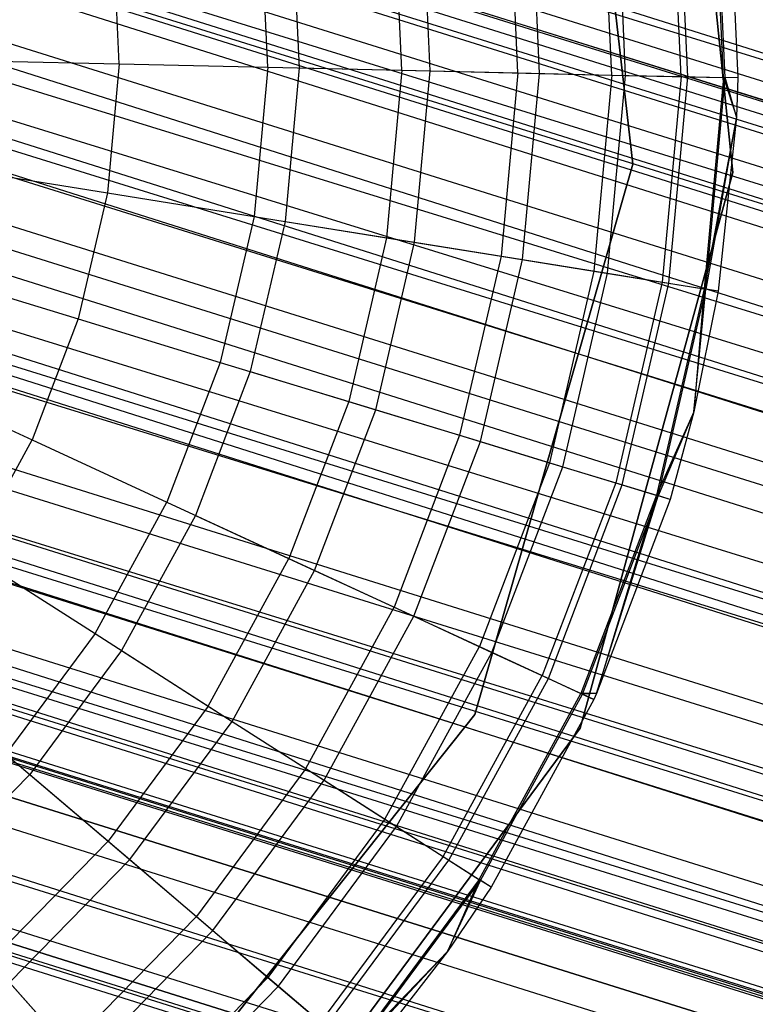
# Model space of a CAD drawing. Extents: x -38.3 to -0.1, y -39.1 to 0.
# Tile 126 of 256: x -7.501 to -7.27, y -23.411 to -23.102. Entities that reach past the tile are written whole.
import ezdxf

# ---------------------------------------------------------------- set-up
doc = ezdxf.new("R2010")
doc.units = 0
doc.header["$MEASUREMENT"] = 0
doc.layers.get('0').update_dxf_attribs({"color": 13, "linetype": 'CONTINUOUS'})

# ---------------------------------------------------------------- blocks, each defined once
blk = doc.blocks.new('ORTO_XII_A_STL')
at = {"color": 0}
for p, q in [((37.15396, 14.5166, 0.83947), (20.80525, 19.68338, 0.89533)), ((37.15396, 14.5166, 0.83947), (20.80525, 19.68338, 0.89533)), ((20.79434, 19.64854, 0.98681), (37.15613, 14.52353, 0.98681)), ((37.15141, 14.50847, 0.92277), (20.79434, 19.64854, 0.98681)), ((37.15141, 14.50847, 0.92277), (20.79434, 19.64854, 0.98681)), ((37.15345, 14.51499, 0.93795), (20.79434, 19.64854, 0.98681)), ((37.15345, 14.51499, 0.93795), (20.79434, 19.64854, 0.98681)), ((20.79434, 19.64854, 0.98681), (37.15613, 14.52353, 0.98681)), ((37.15613, 14.52353, 0.98681), (20.78962, 19.63348, 1.05085)), ((37.15583, 14.52257, 1.00342), (20.78962, 19.63348, 1.05085)), ((37.15613, 14.52353, 0.98681), (20.78962, 19.63348, 1.05085)), ((37.15583, 14.52257, 1.00342), (20.78962, 19.63348, 1.05085)), ((37.15141, 14.50847, 1.05085), (20.78962, 19.63348, 1.05085)), ((37.15141, 14.50847, 1.05085), (20.78962, 19.63348, 1.05085)), ((37.13834, 14.46673, 0.87341), (20.78962, 19.63348, 0.92277)), ((37.14226, 14.47923, 0.88367), (20.78962, 19.63348, 0.92277)), ((37.13834, 14.46673, 0.87341), (20.78962, 19.63348, 0.92277)), ((37.14226, 14.47923, 0.88367), (20.78962, 19.63348, 0.92277)), ((37.15141, 14.50847, 0.92277), (20.78962, 19.63348, 0.92277)), ((37.15141, 14.50847, 0.92277), (20.78962, 19.63348, 0.92277)), ((37.15396, 14.5166, 0.83947), (20.78657, 19.62376, 0.82481)), ((37.14837, 14.49875, 0.82481), (20.78657, 19.62376, 0.82481)), ((37.15396, 14.5166, 0.83947), (20.78657, 19.62376, 0.82481)), ((37.14837, 14.49875, 0.82481), (20.78657, 19.62376, 0.82481)), ((37.12902, 14.43699, 0.79568), (20.78657, 19.62376, 0.82481)), ((37.12902, 14.43699, 0.79568), (20.78657, 19.62376, 0.82481)), ((37.14229, 14.47933, 1.16111), (20.78657, 19.62376, 1.14882)), ((37.14837, 14.49875, 1.14882), (20.78657, 19.62376, 1.14882)), ((37.14229, 14.47933, 1.16111), (20.78657, 19.62376, 1.14882)), ((37.14837, 14.49875, 1.14882), (20.78657, 19.62376, 1.14882)), ((37.16337, 14.54663, 1.09863), (20.78657, 19.62376, 1.14882)), ((37.16337, 14.54663, 1.09863), (20.78657, 19.62376, 1.14882)), ((37.15141, 14.50847, 1.05085), (20.77655, 19.59175, 1.10021)), ((37.14884, 14.50025, 1.06509), (20.77655, 19.59175, 1.10021)), ((37.15141, 14.50847, 1.05085), (20.77655, 19.59175, 1.10021)), ((37.14884, 14.50025, 1.06509), (20.77655, 19.59175, 1.10021)), ((37.13834, 14.46673, 1.10021), (20.77655, 19.59175, 1.10021)), ((37.13834, 14.46673, 1.10021), (20.77655, 19.59175, 1.10021)), ((37.11991, 14.40789, 0.85002), (20.77655, 19.59175, 0.87341)), ((37.1248, 14.4235, 0.85302), (20.77655, 19.59175, 0.87341)), ((37.11991, 14.40789, 0.85002), (20.77655, 19.59175, 0.87341)), ((37.1248, 14.4235, 0.85302), (20.77655, 19.59175, 0.87341)), ((37.13834, 14.46673, 0.87341), (20.77655, 19.59175, 0.87341)), ((37.13834, 14.46673, 0.87341), (20.77655, 19.59175, 0.87341)), ((37.12902, 14.43699, 0.79568), (20.76024, 19.53969, 0.7914)), ((37.12204, 14.41468, 0.7914), (20.76024, 19.53969, 0.7914)), ((37.12902, 14.43699, 0.79568), (20.76024, 19.53969, 0.7914)), ((37.12204, 14.41468, 0.7914), (20.76024, 19.53969, 0.7914)), ((37.10086, 14.34708, 0.79568), (20.76024, 19.53969, 0.7914)), ((37.10086, 14.34708, 0.79568), (20.76024, 19.53969, 0.7914)), ((37.11494, 14.39204, 1.18366), (20.76024, 19.53969, 1.18223)), ((37.12204, 14.41468, 1.18223), (20.76024, 19.53969, 1.18223)), ((37.11494, 14.39204, 1.18366), (20.76024, 19.53969, 1.18223)), ((37.12204, 14.41468, 1.18223), (20.76024, 19.53969, 1.18223)), ((37.14229, 14.47933, 1.16111), (20.76024, 19.53969, 1.18223)), ((37.14229, 14.47933, 1.16111), (20.76024, 19.53969, 1.18223)), ((37.13834, 14.46673, 1.10021), (20.75812, 19.5329, 1.1236)), ((37.13408, 14.45314, 1.10882), (20.75812, 19.5329, 1.1236)), ((37.13834, 14.46673, 1.10021), (20.75812, 19.5329, 1.1236)), ((37.13408, 14.45314, 1.10882), (20.75812, 19.5329, 1.1236)), ((37.11991, 14.40789, 1.1236), (20.75812, 19.5329, 1.1236)), ((37.11991, 14.40789, 1.1236), (20.75812, 19.5329, 1.1236)), ((37.10034, 14.34541, 0.85797), (20.75812, 19.5329, 0.85002)), ((37.10509, 14.36057, 0.85302), (20.75812, 19.5329, 0.85002)), ((37.10034, 14.34541, 0.85797), (20.75812, 19.5329, 0.85002)), ((37.10509, 14.36057, 0.85302), (20.75812, 19.5329, 0.85002)), ((37.11991, 14.40789, 0.85002), (20.75812, 19.5329, 0.85002)), ((37.11991, 14.40789, 0.85002), (20.75812, 19.5329, 0.85002)), ((37.11991, 14.40789, 1.1236), (20.73854, 19.47042, 1.11565)), ((37.11494, 14.39204, 1.12461), (20.73854, 19.47042, 1.11565)), ((37.11991, 14.40789, 1.1236), (20.73854, 19.47042, 1.11565)), ((37.11494, 14.39204, 1.12461), (20.73854, 19.47042, 1.11565)), ((37.10034, 14.34541, 1.11565), (20.73854, 19.47042, 1.11565)), ((37.10034, 14.34541, 1.11565), (20.73854, 19.47042, 1.11565)), ((37.08411, 14.29361, 0.89544), (20.73854, 19.47042, 0.85797)), ((37.08763, 14.30484, 0.88367), (20.73854, 19.47042, 0.85797)), ((37.08411, 14.29361, 0.89544), (20.73854, 19.47042, 0.85797)), ((37.08763, 14.30484, 0.88367), (20.73854, 19.47042, 0.85797)), ((37.10034, 14.34541, 0.85797), (20.73854, 19.47042, 0.85797)), ((37.10034, 14.34541, 0.85797), (20.73854, 19.47042, 0.85797)), ((37.10086, 14.34708, 0.79568), (20.73228, 19.45043, 0.80275)), ((37.09408, 14.32542, 0.80275), (20.73228, 19.45043, 0.80275)), ((37.10086, 14.34708, 0.79568), (20.73228, 19.45043, 0.80275)), ((37.09408, 14.32542, 0.80275), (20.73228, 19.45043, 0.80275)), ((37.07592, 14.26747, 0.83947), (20.73228, 19.45043, 0.80275)), ((37.07592, 14.26747, 0.83947), (20.73228, 19.45043, 0.80275)), ((37.0876, 14.30474, 1.16111), (20.73228, 19.45043, 1.17087)), ((37.09408, 14.32542, 1.17087), (20.73228, 19.45043, 1.17087)), ((37.0876, 14.30474, 1.16111), (20.73228, 19.45043, 1.17087)), ((37.09408, 14.32542, 1.17087), (20.73228, 19.45043, 1.17087)), ((37.11494, 14.39204, 1.18366), (20.73228, 19.45043, 1.17087)), ((37.11494, 14.39204, 1.18366), (20.73228, 19.45043, 1.17087)), ((37.10034, 14.34541, 1.11565), (20.72232, 19.41862, 1.07819)), ((37.0958, 14.33093, 1.10882), (20.72232, 19.41862, 1.07819)), ((37.10034, 14.34541, 1.11565), (20.72232, 19.41862, 1.07819)), ((37.0958, 14.33093, 1.10882), (20.72232, 19.41862, 1.07819)), ((37.08411, 14.29361, 1.07819), (20.72232, 19.41862, 1.07819)), ((37.08411, 14.29361, 1.07819), (20.72232, 19.41862, 1.07819)), ((37.07495, 14.26436, 0.95383), (20.72232, 19.41862, 0.89544)), ((37.07643, 14.26908, 0.93795), (20.72232, 19.41862, 0.89544)), ((37.07495, 14.26436, 0.95383), (20.72232, 19.41862, 0.89544)), ((37.07643, 14.26908, 0.93795), (20.72232, 19.41862, 0.89544)), ((37.08411, 14.29361, 0.89544), (20.72232, 19.41862, 0.89544)), ((37.08411, 14.29361, 0.89544), (20.72232, 19.41862, 0.89544)), ((37.08411, 14.29361, 1.07819), (20.71316, 19.38937, 1.01979)), ((37.08105, 14.28382, 1.06509), (20.71316, 19.38937, 1.01979)), ((37.08411, 14.29361, 1.07819), (20.71316, 19.38937, 1.01979)), ((37.08105, 14.28382, 1.06509), (20.71316, 19.38937, 1.01979)), ((37.07495, 14.26436, 1.01979), (20.71316, 19.38937, 1.01979)), ((37.07495, 14.26436, 1.01979), (20.71316, 19.38937, 1.01979)), ((37.07405, 14.2615, 1.00342), (20.71316, 19.38937, 0.95383)), ((37.07405, 14.2615, 1.00342), (20.71316, 19.38937, 0.95383)), ((37.07495, 14.26436, 0.95383), (20.71316, 19.38937, 0.95383)), ((37.07495, 14.26436, 0.95383), (20.71316, 19.38937, 0.95383)), ((37.07495, 14.26436, 1.01979), (20.71196, 19.38555, 0.98681)), ((37.07495, 14.26436, 1.01979), (20.71196, 19.38555, 0.98681)), ((37.07405, 14.2615, 1.00342), (20.71196, 19.38555, 0.98681)), ((37.07405, 14.2615, 1.00342), (20.71196, 19.38555, 0.98681)), ((37.07592, 14.26747, 0.83947), (20.70911, 19.37644, 0.85627)), ((20.70911, 19.37644, 0.85627), (37.05993, 14.21639, 0.91701)), ((20.70911, 19.37644, 0.85627), (37.05993, 14.21639, 0.91701)), ((20.70911, 19.37644, 0.85627), (37.0709, 14.25143, 0.85627)), ((20.70911, 19.37644, 0.85627), (37.0709, 14.25143, 0.85627)), ((37.07592, 14.26747, 0.83947), (20.70911, 19.37644, 0.85627)), ((37.06652, 14.23744, 1.09863), (20.70911, 19.37644, 1.11735)), ((37.0709, 14.25143, 1.11735), (20.70911, 19.37644, 1.11735)), ((37.06652, 14.23744, 1.09863), (20.70911, 19.37644, 1.11735)), ((37.0709, 14.25143, 1.11735), (20.70911, 19.37644, 1.11735)), ((37.0876, 14.30474, 1.16111), (20.70911, 19.37644, 1.11735)), ((37.0876, 14.30474, 1.16111), (20.70911, 19.37644, 1.11735)), ((37.05653, 14.20555, 1.01054), (20.69602, 19.33466, 1.03392)), ((20.69602, 19.33466, 1.03392), (37.0561, 14.20418, 0.98681)), ((20.69602, 19.33466, 1.03392), (37.0561, 14.20418, 0.98681)), ((20.69602, 19.33466, 0.9397), (37.05781, 14.20964, 0.9397)), ((20.69602, 19.33466, 0.9397), (37.05781, 14.20964, 0.9397)), ((20.69602, 19.33466, 0.9397), (37.05993, 14.21639, 0.91701)), ((20.69602, 19.33466, 0.9397), (37.05993, 14.21639, 0.91701)), ((37.05781, 14.20964, 1.03392), (20.69602, 19.33466, 1.03392)), ((37.05653, 14.20555, 1.01054), (20.69602, 19.33466, 1.03392)), ((37.05781, 14.20964, 1.03392), (20.69602, 19.33466, 1.03392)), ((37.06652, 14.23744, 1.09863), (20.69602, 19.33466, 1.03392)), ((37.06652, 14.23744, 1.09863), (20.69602, 19.33466, 1.03392)), ((20.69431, 19.3292, 0.98681), (37.0561, 14.20418, 0.98681)), ((20.69431, 19.3292, 0.98681), (37.0561, 14.20418, 0.98681)), ((31.26068, 16.50352, 14.66398), (31.28099, 16.32494, 14.66398)), ((31.28099, 16.32494, 4.03405), (31.26068, 16.50352, 4.03405)), ((31.28099, 16.32494, 4.03405), (31.26068, 16.50352, 4.03405)), ((31.28099, 16.32494, 4.2309), (31.26068, 16.50352, 4.2309)), ((31.28099, 16.32494, 4.2309), (31.26068, 16.50352, 4.2309)), ((31.26068, 16.50352, 14.66398), (31.28099, 16.32494, 14.66398)), ((31.26068, 16.50352, 14.58524), (31.28099, 16.32494, 14.58524)), ((31.26068, 16.50352, 14.58524), (31.28099, 16.32494, 14.58524)), ((31.29402, 16.50225, 14.66398), (31.31237, 16.32233, 14.66398)), ((31.31237, 16.32233, 4.03405), (31.29402, 16.50225, 4.03405)), ((31.29402, 16.50225, 14.66398), (31.31237, 16.32233, 14.66398)), ((31.31237, 16.32233, 4.03405), (31.29402, 16.50225, 4.03405)), ((31.30946, 16.35209, 16.74281), (31.30643, 16.41858, 16.74281)), ((31.30946, 16.35209, 16.74281), (31.30643, 16.41858, 16.74281)), ((31.31001, 16.35208, 15.03336), (31.30697, 16.41864, 15.03336)), ((31.31001, 16.35208, 15.03336), (31.30697, 16.41864, 15.03336)), ((31.31089, 16.41909, 15.11261), (31.31395, 16.35199, 15.11261)), ((31.31089, 16.41909, 16.69154), (31.31395, 16.35199, 16.69154)), ((31.31089, 16.41909, 15.11261), (31.31395, 16.35199, 15.11261)), ((31.31089, 16.41909, 16.69154), (31.31395, 16.35199, 16.69154)), ((31.27873, 16.35279, 14.87795), (31.27589, 16.41509, 14.87795)), ((31.27873, 16.35279, 14.87795), (31.27589, 16.41509, 14.87795)), ((31.29614, 16.3524, 16.79252), (31.2932, 16.41707, 16.79252)), ((31.29614, 16.3524, 16.79252), (31.2932, 16.41707, 16.79252)), ((31.29823, 16.35235, 14.95488), (31.29527, 16.4173, 14.95488)), ((31.29823, 16.35235, 14.95488), (31.29527, 16.4173, 14.95488)), ((31.2517, 16.35341, 14.80334), (31.24903, 16.41202, 14.80334)), ((31.2517, 16.35341, 14.80334), (31.24903, 16.41202, 14.80334)), ((31.27439, 16.35289, 16.83917), (31.27158, 16.4146, 16.83917)), ((31.27439, 16.35289, 16.83917), (31.27158, 16.4146, 16.83917)), ((31.24488, 16.35356, 16.88133), (31.24225, 16.41124, 16.88133)), ((31.24488, 16.35356, 16.88133), (31.24225, 16.41124, 16.88133)), ((31.2085, 16.35439, 16.91773), (31.20609, 16.40711, 16.91773)), ((31.2085, 16.35439, 16.91773), (31.20609, 16.40711, 16.91773)), ((31.2174, 16.35419, 14.73178), (31.21495, 16.40812, 14.73178)), ((31.2174, 16.35419, 14.73178), (31.21495, 16.40812, 14.73178)), ((31.17398, 16.40344, 14.66398), (31.17619, 16.35513, 14.66398)), ((31.17398, 16.40344, 14.66398), (31.17619, 16.35513, 14.66398)), ((31.16635, 16.35535, 16.94725), (31.1642, 16.40232, 16.94725)), ((31.16635, 16.35535, 16.94725), (31.1642, 16.40232, 16.94725)), ((31.11971, 16.35641, 16.969), (31.11786, 16.39702, 16.969)), ((31.11971, 16.35641, 16.969), (31.11786, 16.39702, 16.969)), ((31.07001, 16.35755, 16.98232), (31.11971, 16.35641, 16.969)), ((31.07001, 16.35755, 16.98232), (31.11971, 16.35641, 16.969)), ((31.11971, 16.35641, 16.969), (31.11601, 16.31593, 16.969)), ((31.11971, 16.35641, 16.969), (31.11601, 16.31593, 16.969)), ((31.11971, 16.35641, 16.969), (31.16635, 16.35535, 16.94725)), ((31.11971, 16.35641, 16.969), (31.16635, 16.35535, 16.94725)), ((31.16635, 16.35535, 16.94725), (31.16207, 16.30853, 16.94725)), ((31.16635, 16.35535, 16.94725), (31.16207, 16.30853, 16.94725)), ((31.16635, 16.35535, 16.94725), (31.2085, 16.35439, 16.91773)), ((31.16635, 16.35535, 16.94725), (31.2085, 16.35439, 16.91773)), ((31.17619, 16.35513, 14.66398), (31.17179, 16.30697, 14.66398)), ((31.17619, 16.35513, 14.66398), (31.17179, 16.30697, 14.66398)), ((31.17619, 16.35513, 14.66398), (31.2174, 16.35419, 14.73178)), ((31.17619, 16.35513, 14.66398), (31.2174, 16.35419, 14.73178)), ((31.2085, 16.35439, 16.91773), (31.2037, 16.30184, 16.91773)), ((31.2085, 16.35439, 16.91773), (31.2037, 16.30184, 16.91773)), ((31.2085, 16.35439, 16.91773), (31.24488, 16.35356, 16.88133)), ((31.2085, 16.35439, 16.91773), (31.24488, 16.35356, 16.88133)), ((31.21249, 16.30042, 14.73178), (31.2174, 16.35419, 14.73178)), ((31.21249, 16.30042, 14.73178), (31.2174, 16.35419, 14.73178)), ((31.2174, 16.35419, 14.73178), (31.2517, 16.35341, 14.80334)), ((31.2174, 16.35419, 14.73178), (31.2517, 16.35341, 14.80334)), ((31.24488, 16.35356, 16.88133), (31.23963, 16.29606, 16.88133)), ((31.24488, 16.35356, 16.88133), (31.23963, 16.29606, 16.88133)), ((31.24488, 16.35356, 16.88133), (31.27439, 16.35289, 16.83917)), ((31.24488, 16.35356, 16.88133), (31.27439, 16.35289, 16.83917)), ((31.24636, 16.29498, 14.80334), (31.2517, 16.35341, 14.80334)), ((31.24636, 16.29498, 14.80334), (31.2517, 16.35341, 14.80334)), ((31.2517, 16.35341, 14.80334), (31.27873, 16.35279, 14.87795)), ((31.2517, 16.35341, 14.80334), (31.27873, 16.35279, 14.87795)), ((31.27439, 16.35289, 16.83917), (31.26878, 16.29138, 16.83917)), ((31.27439, 16.35289, 16.83917), (31.26878, 16.29138, 16.83917)), ((31.27306, 16.29069, 14.87795), (31.27873, 16.35279, 14.87795)), ((31.27306, 16.29069, 14.87795), (31.27873, 16.35279, 14.87795)), ((31.27439, 16.35289, 16.83917), (31.29614, 16.3524, 16.79252)), ((31.27439, 16.35289, 16.83917), (31.29614, 16.3524, 16.79252)), ((31.27873, 16.35279, 14.87795), (31.29823, 16.35235, 14.95488)), ((31.27873, 16.35279, 14.87795), (31.29823, 16.35235, 14.95488)), ((31.29614, 16.3524, 16.79252), (31.29025, 16.28793, 16.79252)), ((31.29614, 16.3524, 16.79252), (31.29025, 16.28793, 16.79252)), ((31.29232, 16.2876, 14.95488), (31.29823, 16.35235, 14.95488)), ((31.29232, 16.2876, 14.95488), (31.29823, 16.35235, 14.95488)), ((31.29614, 16.3524, 16.79252), (31.30946, 16.35209, 16.74281)), ((31.29614, 16.3524, 16.79252), (31.30946, 16.35209, 16.74281)), ((31.29823, 16.35235, 14.95488), (31.31001, 16.35208, 15.03336)), ((31.29823, 16.35235, 14.95488), (31.31001, 16.35208, 15.03336)), ((31.30946, 16.35209, 16.74281), (31.30341, 16.28581, 16.74281)), ((31.30946, 16.35209, 16.74281), (31.30341, 16.28581, 16.74281)), ((31.30395, 16.28573, 15.03336), (31.31001, 16.35208, 15.03336)), ((31.30395, 16.28573, 15.03336), (31.31001, 16.35208, 15.03336)), ((31.31395, 16.35199, 16.69154), (31.30946, 16.35209, 16.74281)), ((31.30946, 16.35209, 16.74281), (31.31352, 16.33978, 16.69154)), ((31.31395, 16.35199, 16.69154), (31.30946, 16.35209, 16.74281)), ((31.30946, 16.35209, 16.74281), (31.31352, 16.33978, 16.69154)), ((31.31395, 16.35199, 15.11261), (31.31001, 16.35208, 15.03336)), ((31.31395, 16.35199, 15.11261), (31.31001, 16.35208, 15.03336)), ((31.31352, 16.33978, 15.11261), (31.31001, 16.35208, 15.03336)), ((31.31352, 16.33978, 15.11261), (31.31001, 16.35208, 15.03336)), ((31.31395, 16.35199, 15.11261), (31.31352, 16.33978, 15.11261)), ((31.31395, 16.35199, 16.69154), (31.31352, 16.33978, 16.69154)), ((31.31395, 16.35199, 15.11261), (31.31352, 16.33978, 15.11261)), ((31.31395, 16.35199, 16.69154), (31.31352, 16.33978, 16.69154)), ((31.31395, 16.35199, 16.69154), (31.31395, 16.35199, 15.11261)), ((31.31395, 16.35199, 16.69154), (31.31395, 16.35199, 15.11261)), ((31.31352, 16.33978, 16.69154), (31.30341, 16.28581, 16.74281)), ((31.31352, 16.33978, 16.69154), (31.30341, 16.28581, 16.74281)), ((31.31352, 16.33978, 15.11261), (31.30395, 16.28573, 15.03336)), ((31.31352, 16.33978, 15.11261), (31.30395, 16.28573, 15.03336)), ((31.31352, 16.33978, 15.11261), (31.30784, 16.2851, 15.11261)), ((31.31352, 16.33978, 16.69154), (31.30784, 16.2851, 16.69154)), ((31.31352, 16.33978, 15.11261), (31.30784, 16.2851, 15.11261)), ((31.31352, 16.33978, 16.69154), (31.30784, 16.2851, 16.69154)), ((31.31352, 16.33978, 16.69154), (31.31352, 16.33978, 15.11261)), ((31.31352, 16.33978, 16.69154), (31.31352, 16.33978, 15.11261)), ((31.06693, 16.32382, 16.98232), (31.11601, 16.31593, 16.969)), ((31.06693, 16.32382, 16.98232), (31.11601, 16.31593, 16.969)), ((31.28099, 16.32494, 14.66398), (31.23141, 16.15219, 14.66398)), ((31.23141, 16.15219, 4.03405), (31.28099, 16.32494, 4.03405)), ((31.23141, 16.15219, 4.03405), (31.28099, 16.32494, 4.03405)), ((31.23141, 16.15219, 4.2309), (31.28099, 16.32494, 4.2309)), ((31.23141, 16.15219, 4.2309), (31.28099, 16.32494, 4.2309)), ((31.28099, 16.32494, 14.66398), (31.23141, 16.15219, 14.66398)), ((31.28099, 16.32494, 14.58524), (31.23141, 16.15219, 14.58524)), ((31.28099, 16.32494, 14.58524), (31.23141, 16.15219, 14.58524)), ((31.31237, 16.32233, 14.66398), (31.26449, 16.14793, 14.66398)), ((31.26449, 16.14793, 4.03405), (31.31237, 16.32233, 4.03405)), ((31.31237, 16.32233, 14.66398), (31.26449, 16.14793, 14.66398)), ((31.26449, 16.14793, 4.03405), (31.31237, 16.32233, 4.03405)), ((31.28099, 16.32494, 4.2309), (31.28099, 16.32494, 4.03405)), ((31.28099, 16.32494, 4.2309), (31.28099, 16.32494, 4.03405)), ((31.28099, 16.32494, 14.66398), (31.28099, 16.32494, 14.58524)), ((31.28099, 16.32494, 14.66398), (31.28099, 16.32494, 14.58524)), ((31.31237, 16.32233, 14.66398), (31.31237, 16.32233, 4.03405)), ((31.31237, 16.32233, 14.66398), (31.31237, 16.32233, 4.03405)), ((31.11601, 16.31593, 16.969), (31.10684, 16.27633, 16.969)), ((31.11601, 16.31593, 16.969), (31.10684, 16.27633, 16.969)), ((31.11601, 16.31593, 16.969), (31.16207, 16.30853, 16.94725)), ((31.11601, 16.31593, 16.969), (31.16207, 16.30853, 16.94725)), ((31.16207, 16.30853, 16.94725), (31.15146, 16.26272, 16.94725)), ((31.16207, 16.30853, 16.94725), (31.15146, 16.26272, 16.94725)), ((31.17179, 16.30697, 14.66398), (31.16087, 16.25985, 14.66398)), ((31.17179, 16.30697, 14.66398), (31.16087, 16.25985, 14.66398)), ((31.16207, 16.30853, 16.94725), (31.2037, 16.30184, 16.91773)), ((31.16207, 16.30853, 16.94725), (31.2037, 16.30184, 16.91773)), ((31.17179, 16.30697, 14.66398), (31.21249, 16.30042, 14.73178)), ((31.17179, 16.30697, 14.66398), (31.21249, 16.30042, 14.73178)), ((31.2037, 16.30184, 16.91773), (31.19179, 16.25043, 16.91773)), ((31.2037, 16.30184, 16.91773), (31.19179, 16.25043, 16.91773)), ((31.2037, 16.30184, 16.91773), (31.23963, 16.29606, 16.88133)), ((31.2037, 16.30184, 16.91773), (31.23963, 16.29606, 16.88133)), ((31.20031, 16.24783, 14.73178), (31.21249, 16.30042, 14.73178)), ((31.20031, 16.24783, 14.73178), (31.21249, 16.30042, 14.73178)), ((31.21249, 16.30042, 14.73178), (31.24636, 16.29498, 14.80334)), ((31.21249, 16.30042, 14.73178), (31.24636, 16.29498, 14.80334)), ((31.23963, 16.29606, 16.88133), (31.2266, 16.23982, 16.88133)), ((31.23963, 16.29606, 16.88133), (31.2266, 16.23982, 16.88133)), ((31.23312, 16.23783, 14.80334), (31.24636, 16.29498, 14.80334)), ((31.23312, 16.23783, 14.80334), (31.24636, 16.29498, 14.80334)), ((31.23963, 16.29606, 16.88133), (31.26878, 16.29138, 16.83917)), ((31.23963, 16.29606, 16.88133), (31.26878, 16.29138, 16.83917)), ((31.24636, 16.29498, 14.80334), (31.27306, 16.29069, 14.87795)), ((31.24636, 16.29498, 14.80334), (31.27306, 16.29069, 14.87795)), ((31.26878, 16.29138, 16.83917), (31.25484, 16.23121, 16.83917)), ((31.26878, 16.29138, 16.83917), (31.25484, 16.23121, 16.83917)), ((31.26878, 16.29138, 16.83917), (31.29025, 16.28793, 16.79252)), ((31.26878, 16.29138, 16.83917), (31.29025, 16.28793, 16.79252)), ((31.05928, 16.29083, 16.98232), (31.10684, 16.27633, 16.969)), ((31.05928, 16.29083, 16.98232), (31.10684, 16.27633, 16.969)), ((31.25898, 16.22994, 14.87795), (31.27306, 16.29069, 14.87795)), ((31.25898, 16.22994, 14.87795), (31.27306, 16.29069, 14.87795)), ((31.27306, 16.29069, 14.87795), (31.29232, 16.2876, 14.95488)), ((31.27306, 16.29069, 14.87795), (31.29232, 16.2876, 14.95488)), ((31.29025, 16.28793, 16.79252), (31.27564, 16.22486, 16.79252)), ((31.29025, 16.28793, 16.79252), (31.27564, 16.22486, 16.79252)), ((31.27764, 16.22425, 14.95488), (31.29232, 16.2876, 14.95488)), ((31.27764, 16.22425, 14.95488), (31.29232, 16.2876, 14.95488)), ((31.30341, 16.28581, 16.74281), (31.28839, 16.22098, 16.74281)), ((31.30341, 16.28581, 16.74281), (31.28839, 16.22098, 16.74281)), ((31.28891, 16.22082, 15.03336), (31.30395, 16.28573, 15.03336)), ((31.28891, 16.22082, 15.03336), (31.30395, 16.28573, 15.03336)), ((31.29025, 16.28793, 16.79252), (31.30341, 16.28581, 16.74281)), ((31.29025, 16.28793, 16.79252), (31.30341, 16.28581, 16.74281)), ((31.29232, 16.2876, 14.95488), (31.30395, 16.28573, 15.03336)), ((31.29232, 16.2876, 14.95488), (31.30395, 16.28573, 15.03336)), ((31.30341, 16.28581, 16.74281), (31.3002, 16.24717, 16.69154)), ((31.30341, 16.28581, 16.74281), (31.3002, 16.24717, 16.69154)), ((31.3002, 16.24717, 15.11261), (31.30395, 16.28573, 15.03336)), ((31.3002, 16.24717, 15.11261), (31.30395, 16.28573, 15.03336)), ((31.30784, 16.2851, 15.11261), (31.3002, 16.24717, 15.11261)), ((31.30784, 16.2851, 16.69154), (31.3002, 16.24717, 16.69154)), ((31.30784, 16.2851, 15.11261), (31.3002, 16.24717, 15.11261)), ((31.30784, 16.2851, 16.69154), (31.3002, 16.24717, 16.69154)), ((31.30784, 16.2851, 16.69154), (31.30341, 16.28581, 16.74281)), ((31.30784, 16.2851, 16.69154), (31.30341, 16.28581, 16.74281)), ((31.30784, 16.2851, 15.11261), (31.30395, 16.28573, 15.03336)), ((31.30784, 16.2851, 15.11261), (31.30395, 16.28573, 15.03336)), ((31.30784, 16.2851, 16.69154), (31.30784, 16.2851, 15.11261)), ((31.30784, 16.2851, 16.69154), (31.30784, 16.2851, 15.11261)), ((31.10684, 16.27633, 16.969), (31.09236, 16.23835, 16.969)), ((31.10684, 16.27633, 16.969), (31.09236, 16.23835, 16.969)), ((31.10684, 16.27633, 16.969), (31.15146, 16.26272, 16.94725)), ((31.10684, 16.27633, 16.969), (31.15146, 16.26272, 16.94725)), ((31.15146, 16.26272, 16.94725), (31.13471, 16.21879, 16.94725)), ((31.15146, 16.26272, 16.94725), (31.13471, 16.21879, 16.94725)), ((31.15146, 16.26272, 16.94725), (31.19179, 16.25043, 16.91773)), ((31.15146, 16.26272, 16.94725), (31.19179, 16.25043, 16.91773)), ((31.04722, 16.25919, 16.98232), (31.09236, 16.23835, 16.969)), ((31.04722, 16.25919, 16.98232), (31.09236, 16.23835, 16.969)), ((31.16087, 16.25985, 14.66398), (31.14365, 16.21467, 14.66398)), ((31.16087, 16.25985, 14.66398), (31.14365, 16.21467, 14.66398)), ((31.16087, 16.25985, 14.66398), (31.20031, 16.24783, 14.73178)), ((31.16087, 16.25985, 14.66398), (31.20031, 16.24783, 14.73178)), ((31.19179, 16.25043, 16.91773), (31.17299, 16.20112, 16.91773)), ((31.19179, 16.25043, 16.91773), (31.17299, 16.20112, 16.91773)), ((31.19179, 16.25043, 16.91773), (31.2266, 16.23982, 16.88133)), ((31.19179, 16.25043, 16.91773), (31.2266, 16.23982, 16.88133)), ((31.18108, 16.19738, 14.73178), (31.20031, 16.24783, 14.73178)), ((31.18108, 16.19738, 14.73178), (31.20031, 16.24783, 14.73178)), ((31.20031, 16.24783, 14.73178), (31.23312, 16.23783, 14.80334)), ((31.20031, 16.24783, 14.73178), (31.23312, 16.23783, 14.80334)), ((31.3002, 16.24717, 16.69154), (31.28839, 16.22098, 16.74281)), ((31.3002, 16.24717, 16.69154), (31.28839, 16.22098, 16.74281)), ((31.3002, 16.24717, 15.11261), (31.28891, 16.22082, 15.03336)), ((31.3002, 16.24717, 15.11261), (31.28891, 16.22082, 15.03336)), ((31.3002, 16.24717, 15.11261), (31.29268, 16.21967, 15.11261)), ((31.3002, 16.24717, 16.69154), (31.29268, 16.21967, 16.69154)), ((31.3002, 16.24717, 15.11261), (31.29268, 16.21967, 15.11261)), ((31.3002, 16.24717, 16.69154), (31.29268, 16.21967, 16.69154)), ((31.3002, 16.24717, 16.69154), (31.3002, 16.24717, 15.11261)), ((31.3002, 16.24717, 16.69154), (31.3002, 16.24717, 15.11261)), ((31.2266, 16.23982, 16.88133), (31.20603, 16.18586, 16.88133)), ((31.2266, 16.23982, 16.88133), (31.20603, 16.18586, 16.88133)), ((31.2266, 16.23982, 16.88133), (31.25484, 16.23121, 16.83917)), ((31.2266, 16.23982, 16.88133), (31.25484, 16.23121, 16.83917)), ((31.07284, 16.20269, 16.969), (31.09236, 16.23835, 16.969)), ((31.07284, 16.20269, 16.969), (31.09236, 16.23835, 16.969)), ((31.09236, 16.23835, 16.969), (31.13471, 16.21879, 16.94725)), ((31.09236, 16.23835, 16.969), (31.13471, 16.21879, 16.94725)), ((31.21222, 16.18301, 14.80334), (31.23312, 16.23783, 14.80334)), ((31.21222, 16.18301, 14.80334), (31.23312, 16.23783, 14.80334)), ((31.23312, 16.23783, 14.80334), (31.25898, 16.22994, 14.87795)), ((31.23312, 16.23783, 14.80334), (31.25898, 16.22994, 14.87795)), ((31.25484, 16.23121, 16.83917), (31.23283, 16.17349, 16.83917)), ((31.25484, 16.23121, 16.83917), (31.23283, 16.17349, 16.83917)), ((31.23677, 16.17167, 14.87795), (31.25898, 16.22994, 14.87795)), ((31.23677, 16.17167, 14.87795), (31.25898, 16.22994, 14.87795)), ((31.25484, 16.23121, 16.83917), (31.27564, 16.22486, 16.79252)), ((31.25484, 16.23121, 16.83917), (31.27564, 16.22486, 16.79252)), ((31.25898, 16.22994, 14.87795), (31.27764, 16.22425, 14.95488)), ((31.25898, 16.22994, 14.87795), (31.27764, 16.22425, 14.95488)), ((31.27564, 16.22486, 16.79252), (31.25258, 16.16437, 16.79252)), ((31.27564, 16.22486, 16.79252), (31.25258, 16.16437, 16.79252)), ((31.25448, 16.1635, 14.95488), (31.27764, 16.22425, 14.95488)), ((31.25448, 16.1635, 14.95488), (31.27764, 16.22425, 14.95488)), ((31.27564, 16.22486, 16.79252), (31.28839, 16.22098, 16.74281)), ((31.27564, 16.22486, 16.79252), (31.28839, 16.22098, 16.74281)), ((31.27764, 16.22425, 14.95488), (31.28891, 16.22082, 15.03336)), ((31.27764, 16.22425, 14.95488), (31.28891, 16.22082, 15.03336)), ((31.28839, 16.22098, 16.74281), (31.26468, 16.15879, 16.74281)), ((31.28839, 16.22098, 16.74281), (31.26468, 16.15879, 16.74281)), ((31.26517, 16.15856, 15.03336), (31.28891, 16.22082, 15.03336)), ((31.26517, 16.15856, 15.03336), (31.28891, 16.22082, 15.03336)), ((31.28839, 16.22098, 16.74281), (31.2696, 16.15876, 16.69154)), ((31.28839, 16.22098, 16.74281), (31.2696, 16.15876, 16.69154)), ((31.2696, 16.15876, 15.11261), (31.28891, 16.22082, 15.03336)), ((31.2696, 16.15876, 15.11261), (31.28891, 16.22082, 15.03336)), ((31.29268, 16.21967, 16.69154), (31.28839, 16.22098, 16.74281)), ((31.29268, 16.21967, 16.69154), (31.28839, 16.22098, 16.74281)), ((31.29268, 16.21967, 15.11261), (31.28891, 16.22082, 15.03336)), ((31.29268, 16.21967, 15.11261), (31.28891, 16.22082, 15.03336)), ((31.11213, 16.17755, 16.94725), (31.13471, 16.21879, 16.94725)), ((31.11213, 16.17755, 16.94725), (31.13471, 16.21879, 16.94725)), ((31.13471, 16.21879, 16.94725), (31.17299, 16.20112, 16.91773)), ((31.13471, 16.21879, 16.94725), (31.17299, 16.20112, 16.91773)), ((31.29268, 16.21967, 15.11261), (31.2696, 16.15876, 15.11261)), ((31.29268, 16.21967, 16.69154), (31.2696, 16.15876, 16.69154)), ((31.29268, 16.21967, 15.11261), (31.2696, 16.15876, 15.11261)), ((31.29268, 16.21967, 16.69154), (31.2696, 16.15876, 16.69154)), ((31.29268, 16.21967, 16.69154), (31.29268, 16.21967, 15.11261)), ((31.29268, 16.21967, 16.69154), (31.29268, 16.21967, 15.11261)), ((31.14365, 16.21467, 14.66398), (31.12042, 16.17225, 14.66398)), ((31.14365, 16.21467, 14.66398), (31.12042, 16.17225, 14.66398)), ((31.14365, 16.21467, 14.66398), (31.18108, 16.19738, 14.73178)), ((31.14365, 16.21467, 14.66398), (31.18108, 16.19738, 14.73178)), ((31.07284, 16.20269, 16.969), (31.11213, 16.17755, 16.94725)), ((31.07284, 16.20269, 16.969), (31.11213, 16.17755, 16.94725)), ((31.14765, 16.15483, 16.91773), (31.17299, 16.20112, 16.91773)), ((31.14765, 16.15483, 16.91773), (31.17299, 16.20112, 16.91773)), ((31.17299, 16.20112, 16.91773), (31.20603, 16.18586, 16.88133)), ((31.17299, 16.20112, 16.91773), (31.20603, 16.18586, 16.88133)), ((31.15516, 16.15003, 14.73178), (31.18108, 16.19738, 14.73178)), ((31.15516, 16.15003, 14.73178), (31.18108, 16.19738, 14.73178)), ((31.18108, 16.19738, 14.73178), (31.21222, 16.18301, 14.80334)), ((31.18108, 16.19738, 14.73178), (31.21222, 16.18301, 14.80334)), ((31.17831, 16.13522, 16.88133), (31.20603, 16.18586, 16.88133)), ((31.17831, 16.13522, 16.88133), (31.20603, 16.18586, 16.88133)), ((31.18405, 16.13154, 14.80334), (31.21222, 16.18301, 14.80334)), ((31.18405, 16.13154, 14.80334), (31.21222, 16.18301, 14.80334)), ((31.20603, 16.18586, 16.88133), (31.23283, 16.17349, 16.83917)), ((31.20603, 16.18586, 16.88133), (31.23283, 16.17349, 16.83917)), ((31.21222, 16.18301, 14.80334), (31.23677, 16.17167, 14.87795)), ((31.21222, 16.18301, 14.80334), (31.23677, 16.17167, 14.87795)), ((31.11213, 16.17755, 16.94725), (31.08415, 16.13977, 16.94725)), ((31.11213, 16.17755, 16.94725), (31.08415, 16.13977, 16.94725)), ((31.11213, 16.17755, 16.94725), (31.14765, 16.15483, 16.91773)), ((31.11213, 16.17755, 16.94725), (31.14765, 16.15483, 16.91773)), ((31.12042, 16.17225, 14.66398), (31.09164, 16.13338, 14.66398)), ((31.12042, 16.17225, 14.66398), (31.09164, 16.13338, 14.66398)), ((31.12042, 16.17225, 14.66398), (31.15516, 16.15003, 14.73178)), ((31.12042, 16.17225, 14.66398), (31.15516, 16.15003, 14.73178)), ((31.20318, 16.11931, 16.83917), (31.23283, 16.17349, 16.83917)), ((31.20318, 16.11931, 16.83917), (31.23283, 16.17349, 16.83917)), ((31.20683, 16.11697, 14.87795), (31.23677, 16.17167, 14.87795)), ((31.20683, 16.11697, 14.87795), (31.23677, 16.17167, 14.87795)), ((31.23283, 16.17349, 16.83917), (31.25258, 16.16437, 16.79252)), ((31.23283, 16.17349, 16.83917), (31.25258, 16.16437, 16.79252)), ((31.23677, 16.17167, 14.87795), (31.25448, 16.1635, 14.95488)), ((31.23677, 16.17167, 14.87795), (31.25448, 16.1635, 14.95488)), ((31.2215, 16.10758, 16.79252), (31.25258, 16.16437, 16.79252)), ((31.2215, 16.10758, 16.79252), (31.25258, 16.16437, 16.79252)), ((31.22326, 16.10646, 14.95488), (31.25448, 16.1635, 14.95488)), ((31.22326, 16.10646, 14.95488), (31.25448, 16.1635, 14.95488)), ((31.25258, 16.16437, 16.79252), (31.26468, 16.15879, 16.74281)), ((31.25258, 16.16437, 16.79252), (31.26468, 16.15879, 16.74281)), ((31.25448, 16.1635, 14.95488), (31.26517, 16.15856, 15.03336)), ((31.25448, 16.1635, 14.95488), (31.26517, 16.15856, 15.03336)), ((31.23272, 16.1004, 16.74281), (31.26468, 16.15879, 16.74281)), ((31.23272, 16.1004, 16.74281), (31.26468, 16.15879, 16.74281)), ((31.23318, 16.10011, 15.03336), (31.26517, 16.15856, 15.03336)), ((31.23318, 16.10011, 15.03336), (31.26517, 16.15856, 15.03336)), ((31.2696, 16.15876, 16.69154), (31.26468, 16.15879, 16.74281)), ((31.26468, 16.15879, 16.74281), (31.26875, 16.15691, 16.69154)), ((31.2696, 16.15876, 16.69154), (31.26468, 16.15879, 16.74281)), ((31.26468, 16.15879, 16.74281), (31.26875, 16.15691, 16.69154)), ((31.2696, 16.15876, 15.11261), (31.26517, 16.15856, 15.03336)), ((31.2696, 16.15876, 15.11261), (31.26517, 16.15856, 15.03336)), ((31.26875, 16.15691, 15.11261), (31.26517, 16.15856, 15.03336)), ((31.26875, 16.15691, 15.11261), (31.26517, 16.15856, 15.03336)), ((31.2696, 16.15876, 15.11261), (31.26875, 16.15691, 15.11261)), ((31.2696, 16.15876, 16.69154), (31.26875, 16.15691, 16.69154)), ((31.2696, 16.15876, 15.11261), (31.26875, 16.15691, 15.11261)), ((31.2696, 16.15876, 16.69154), (31.26875, 16.15691, 16.69154)), ((31.2696, 16.15876, 16.69154), (31.2696, 16.15876, 15.11261)), ((31.2696, 16.15876, 16.69154), (31.2696, 16.15876, 15.11261)), ((31.26875, 16.15691, 15.11261), (31.2365, 16.09799, 15.11261)), ((31.26875, 16.15691, 16.69154), (31.2365, 16.09799, 16.69154)), ((31.26875, 16.15691, 15.11261), (31.2365, 16.09799, 15.11261)), ((31.26875, 16.15691, 16.69154), (31.2365, 16.09799, 16.69154)), ((31.26875, 16.15691, 16.69154), (31.26875, 16.15691, 15.11261)), ((31.26875, 16.15691, 16.69154), (31.26875, 16.15691, 15.11261)), ((31.14765, 16.15483, 16.91773), (31.11624, 16.11242, 16.91773)), ((31.14765, 16.15483, 16.91773), (31.11624, 16.11242, 16.91773)), ((31.23141, 16.15219, 14.66398), (31.11949, 16.01156, 14.66398)), ((31.11949, 16.01156, 4.03405), (31.23141, 16.15219, 4.03405)), ((31.11949, 16.01156, 4.03405), (31.23141, 16.15219, 4.03405)), ((31.11949, 16.01156, 4.2309), (31.23141, 16.15219, 4.2309)), ((31.11949, 16.01156, 4.2309), (31.23141, 16.15219, 4.2309)), ((31.23141, 16.15219, 14.66398), (31.11949, 16.01156, 14.66398)), ((31.23141, 16.15219, 14.58524), (31.11949, 16.01156, 14.58524)), ((31.23141, 16.15219, 14.58524), (31.11949, 16.01156, 14.58524)), ((31.14765, 16.15483, 16.91773), (31.17831, 16.13522, 16.88133)), ((31.14765, 16.15483, 16.91773), (31.17831, 16.13522, 16.88133)), ((31.23141, 16.15219, 4.03405), (31.23141, 16.15219, 4.2309)), ((31.23141, 16.15219, 4.03405), (31.23141, 16.15219, 4.2309)), ((31.23141, 16.15219, 14.66398), (31.23141, 16.15219, 14.58524)), ((31.23141, 16.15219, 14.66398), (31.23141, 16.15219, 14.58524)), ((31.12303, 16.10664, 14.73178), (31.15516, 16.15003, 14.73178)), ((31.12303, 16.10664, 14.73178), (31.15516, 16.15003, 14.73178)), ((31.15516, 16.15003, 14.73178), (31.18405, 16.13154, 14.80334)), ((31.15516, 16.15003, 14.73178), (31.18405, 16.13154, 14.80334)), ((31.26449, 16.14793, 14.66398), (31.15684, 16.0026, 14.66398)), ((31.15684, 16.0026, 4.03405), (31.26449, 16.14793, 4.03405)), ((31.26449, 16.14793, 14.66398), (31.15684, 16.0026, 14.66398)), ((31.15684, 16.0026, 4.03405), (31.26449, 16.14793, 4.03405)), ((31.26449, 16.14793, 14.66398), (31.26449, 16.14793, 4.03405)), ((31.26449, 16.14793, 14.66398), (31.26449, 16.14793, 4.03405)), ((31.08415, 16.13977, 16.94725), (31.11624, 16.11242, 16.91773)), ((31.08415, 16.13977, 16.94725), (31.11624, 16.11242, 16.91773)), ((31.17831, 16.13522, 16.88133), (31.14395, 16.08881, 16.88133)), ((31.17831, 16.13522, 16.88133), (31.14395, 16.08881, 16.88133)), ((31.17831, 16.13522, 16.88133), (31.20318, 16.11931, 16.83917)), ((31.17831, 16.13522, 16.88133), (31.20318, 16.11931, 16.83917)), ((31.09164, 16.13338, 14.66398), (31.05784, 16.0988, 14.66398)), ((31.09164, 16.13338, 14.66398), (31.05784, 16.0988, 14.66398)), ((31.09164, 16.13338, 14.66398), (31.12303, 16.10664, 14.73178)), ((31.09164, 16.13338, 14.66398), (31.12303, 16.10664, 14.73178)), ((31.14914, 16.08439, 14.80334), (31.18405, 16.13154, 14.80334)), ((31.14914, 16.08439, 14.80334), (31.18405, 16.13154, 14.80334)), ((31.18405, 16.13154, 14.80334), (31.20683, 16.11697, 14.87795)), ((31.18405, 16.13154, 14.80334), (31.20683, 16.11697, 14.87795)), ((31.20318, 16.11931, 16.83917), (31.16642, 16.06967, 16.83917)), ((31.20318, 16.11931, 16.83917), (31.16642, 16.06967, 16.83917)), ((31.20318, 16.11931, 16.83917), (31.2215, 16.10758, 16.79252)), ((31.20318, 16.11931, 16.83917), (31.2215, 16.10758, 16.79252)), ((31.16971, 16.06686, 14.87795), (31.20683, 16.11697, 14.87795)), ((31.16971, 16.06686, 14.87795), (31.20683, 16.11697, 14.87795)), ((31.20683, 16.11697, 14.87795), (31.22326, 16.10646, 14.95488)), ((31.20683, 16.11697, 14.87795), (31.22326, 16.10646, 14.95488)), ((31.11624, 16.11242, 16.91773), (31.07935, 16.07468, 16.91773)), ((31.11624, 16.11242, 16.91773), (31.07935, 16.07468, 16.91773)), ((31.11624, 16.11242, 16.91773), (31.14395, 16.08881, 16.88133)), ((31.11624, 16.11242, 16.91773), (31.14395, 16.08881, 16.88133)), ((31.08529, 16.06803, 14.73178), (31.12303, 16.10664, 14.73178)), ((31.08529, 16.06803, 14.73178), (31.12303, 16.10664, 14.73178)), ((31.12303, 16.10664, 14.73178), (31.14914, 16.08439, 14.80334)), ((31.12303, 16.10664, 14.73178), (31.14914, 16.08439, 14.80334)), ((31.2215, 16.10758, 16.79252), (31.18297, 16.05556, 16.79252)), ((31.2215, 16.10758, 16.79252), (31.18297, 16.05556, 16.79252)), ((31.18456, 16.05421, 14.95488), (31.22326, 16.10646, 14.95488)), ((31.18456, 16.05421, 14.95488), (31.22326, 16.10646, 14.95488)), ((31.2215, 16.10758, 16.79252), (31.23272, 16.1004, 16.74281)), ((31.2215, 16.10758, 16.79252), (31.23272, 16.1004, 16.74281)), ((31.22326, 16.10646, 14.95488), (31.23318, 16.10011, 15.03336)), ((31.22326, 16.10646, 14.95488), (31.23318, 16.10011, 15.03336)), ((31.23272, 16.1004, 16.74281), (31.19311, 16.04692, 16.74281)), ((31.23272, 16.1004, 16.74281), (31.19311, 16.04692, 16.74281)), ((31.19353, 16.04657, 15.03336), (31.23318, 16.10011, 15.03336)), ((31.19353, 16.04657, 15.03336), (31.23318, 16.10011, 15.03336)), ((31.23272, 16.1004, 16.74281), (31.22282, 16.07773, 16.69154)), ((31.23272, 16.1004, 16.74281), (31.22282, 16.07773, 16.69154)), ((31.22282, 16.07773, 15.11261), (31.23318, 16.10011, 15.03336)), ((31.22282, 16.07773, 15.11261), (31.23318, 16.10011, 15.03336)), ((31.2365, 16.09799, 16.69154), (31.23272, 16.1004, 16.74281)), ((31.2365, 16.09799, 16.69154), (31.23272, 16.1004, 16.74281)), ((31.2365, 16.09799, 15.11261), (31.23318, 16.10011, 15.03336)), ((31.2365, 16.09799, 15.11261), (31.23318, 16.10011, 15.03336)), ((31.2365, 16.09799, 15.11261), (31.22282, 16.07773, 15.11261)), ((31.2365, 16.09799, 16.69154), (31.22282, 16.07773, 16.69154)), ((31.2365, 16.09799, 15.11261), (31.22282, 16.07773, 15.11261)), ((31.2365, 16.09799, 16.69154), (31.22282, 16.07773, 16.69154)), ((31.2365, 16.09799, 16.69154), (31.2365, 16.09799, 15.11261)), ((31.2365, 16.09799, 16.69154), (31.2365, 16.09799, 15.11261)), ((31.14395, 16.08881, 16.88133), (31.10358, 16.04753, 16.88133)), ((31.14395, 16.08881, 16.88133), (31.10358, 16.04753, 16.88133)), ((31.14395, 16.08881, 16.88133), (31.16642, 16.06967, 16.83917)), ((31.14395, 16.08881, 16.88133), (31.16642, 16.06967, 16.83917)), ((31.10812, 16.04244, 14.80334), (31.14914, 16.08439, 14.80334)), ((31.10812, 16.04244, 14.80334), (31.14914, 16.08439, 14.80334)), ((31.14914, 16.08439, 14.80334), (31.16971, 16.06686, 14.87795)), ((31.14914, 16.08439, 14.80334), (31.16971, 16.06686, 14.87795)), ((31.22282, 16.07773, 16.69154), (31.19311, 16.04692, 16.74281)), ((31.22282, 16.07773, 16.69154), (31.19311, 16.04692, 16.74281)), ((31.22282, 16.07773, 15.11261), (31.19353, 16.04657, 15.03336)), ((31.22282, 16.07773, 15.11261), (31.19353, 16.04657, 15.03336)), ((31.22282, 16.07773, 15.11261), (31.19652, 16.04401, 15.11261)), ((31.22282, 16.07773, 16.69154), (31.19652, 16.04401, 16.69154)), ((31.22282, 16.07773, 15.11261), (31.19652, 16.04401, 15.11261)), ((31.22282, 16.07773, 16.69154), (31.19652, 16.04401, 16.69154)), ((31.22282, 16.07773, 16.69154), (31.22282, 16.07773, 15.11261)), ((31.22282, 16.07773, 16.69154), (31.22282, 16.07773, 15.11261)), ((31.07935, 16.07468, 16.91773), (31.10358, 16.04753, 16.88133)), ((31.07935, 16.07468, 16.91773), (31.10358, 16.04753, 16.88133)), ((31.16642, 16.06967, 16.83917), (31.12324, 16.0255, 16.83917)), ((31.16642, 16.06967, 16.83917), (31.12324, 16.0255, 16.83917)), ((31.16642, 16.06967, 16.83917), (31.18297, 16.05556, 16.79252)), ((31.16642, 16.06967, 16.83917), (31.18297, 16.05556, 16.79252)), ((31.08529, 16.06803, 14.73178), (31.10812, 16.04244, 14.80334)), ((31.08529, 16.06803, 14.73178), (31.10812, 16.04244, 14.80334)), ((31.12612, 16.02226, 14.87795), (31.16971, 16.06686, 14.87795)), ((31.12612, 16.02226, 14.87795), (31.16971, 16.06686, 14.87795)), ((31.16971, 16.06686, 14.87795), (31.18456, 16.05421, 14.95488)), ((31.16971, 16.06686, 14.87795), (31.18456, 16.05421, 14.95488))]:
    blk.add_line(p, q, dxfattribs=at)

msp = doc.modelspace()

# ---------------------------------------------------------------- block references
at = {"color": 0}
msp.add_blockref('ORTO_XII_A_STL', (-38.58948, -39.47195, -0.67185), dxfattribs=at)

doc.saveas('drawing.dxf')
